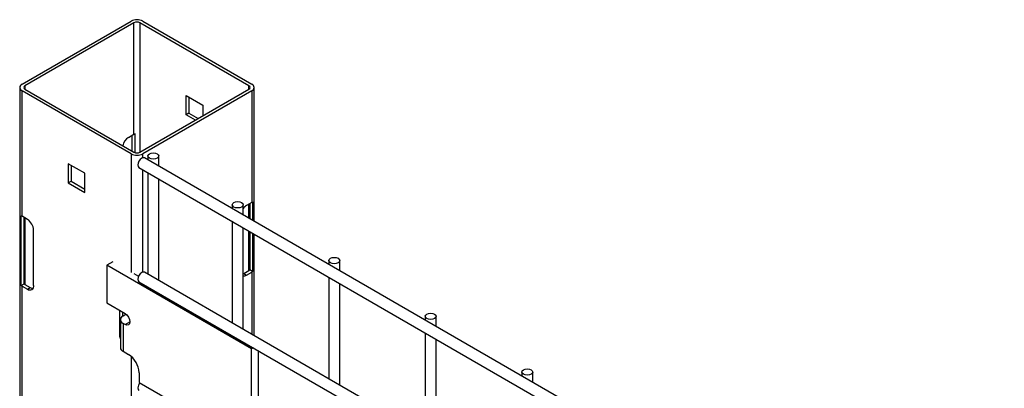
# Model space of a CAD drawing. Header units: inches. Extents: x 0.2 to 10.8, y 0.2 to 8.2.
# Tile 56 of 57: x 8.793 to 9.394, y 7.595 to 7.82. Entities that reach past the tile are written whole.
import ezdxf

# ---------------------------------------------------------------- set-up
doc = ezdxf.new("R2010")
doc.units = ezdxf.units.IN
doc.header["$MEASUREMENT"] = 0

msp = doc.modelspace()

# ---------------------------------------------------------------- linework, layer by layer
for p, q in [((8.79434, 7.78044), (8.86093, 7.81888)), ((8.86264, 7.81789), (8.79605, 7.77946)), ((8.86264, 7.74985), (8.86264, 7.81789)), ((8.93288, 7.77946), (8.86629, 7.81789)), ((8.86629, 7.81789), (8.86629, 7.73891)), ((8.868, 7.81888), (8.93459, 7.78044)), ((8.79288, 7.7784), (8.79288, 7.05956)), ((8.86093, 7.73792), (8.79434, 7.77636)), ((8.79434, 7.69981), (8.79434, 7.77636)), ((8.79605, 7.77946), (8.79605, 7.77735)), ((8.79605, 7.77735), (8.86264, 7.73891)), ((8.86629, 7.73891), (8.93288, 7.77735)), ((8.93459, 7.77636), (8.868, 7.73792)), ((8.93288, 7.77735), (8.93288, 7.77946)), ((8.93459, 7.77636), (8.93459, 7.70831)), ((8.93605, 7.69672), (8.93605, 7.7784)), ((8.89452, 7.77342), (8.90465, 7.76758)), ((8.89452, 7.76173), (8.89452, 7.77342)), ((8.89623, 7.77244), (8.89623, 7.76271)), ((8.90465, 7.76758), (8.90465, 7.76105)), ((8.89623, 7.76271), (8.89452, 7.76173)), ((8.90017, 7.75847), (8.89452, 7.76173)), ((8.89623, 7.76271), (8.90188, 7.75945)), ((8.8594, 7.74798), (8.86264, 7.74985)), ((8.86333, 7.73862), (8.86333, 7.75013)), ((8.86157, 7.73952), (8.86157, 7.74923)), ((8.86093, 7.73792), (8.86093, 7.66562)), ((8.868, 7.7355), (8.868, 7.73792)), ((8.8327, 7.72604), (8.82257, 7.73189)), ((8.82257, 7.73189), (8.82257, 7.72019)), ((10.22168, 6.95454), (8.86905, 7.7354)), ((8.87112, 7.7366), (8.87112, 7.73421)), ((8.87779, 7.73036), (8.87779, 7.7366)), ((8.82428, 7.7309), (8.82428, 7.72118)), ((8.8327, 7.71435), (8.8327, 7.72604)), ((8.86572, 7.72963), (10.21835, 6.94877)), ((8.868, 7.66575), (8.868, 7.72831)), ((8.87112, 7.72651), (8.87112, 7.66446)), ((8.82257, 7.72019), (8.82428, 7.72118)), ((8.82257, 7.72019), (8.8327, 7.71435)), ((8.82428, 7.72118), (8.8327, 7.71632)), ((8.87779, 7.66061), (8.87779, 7.72266)), ((8.93459, 7.70831), (8.93135, 7.70644)), ((8.93337, 7.70761), (8.93337, 7.69827)), ((8.93513, 7.70868), (8.93513, 7.69726)), ((8.92268, 7.70683), (8.92268, 7.70444)), ((8.92935, 7.70059), (8.92935, 7.70683)), ((8.93288, 7.69855), (8.93288, 7.70733)), ((8.7938, 7.65765), (8.7938, 7.70018)), ((8.79758, 7.69794), (8.79434, 7.69981)), ((8.79556, 7.65866), (8.79556, 7.69911)), ((8.79605, 7.69882), (8.79605, 7.65827)), ((8.92268, 7.69674), (8.92268, 7.63469)), ((8.80141, 7.65762), (8.80141, 7.6913)), ((8.92935, 7.63085), (8.92935, 7.69289)), ((8.93288, 7.66677), (8.93288, 7.69086)), ((8.93337, 7.69057), (8.93337, 7.66717)), ((8.93513, 7.68956), (8.93513, 7.66616)), ((8.93605, 7.62698), (8.93605, 7.68902)), ((8.84976, 7.67207), (8.84608, 7.66994)), ((8.98161, 7.67281), (8.98161, 7.67042)), ((8.98827, 7.66657), (8.98827, 7.67281)), ((8.93447, 7.61892), (8.84608, 7.66994)), ((8.84608, 7.66994), (8.84608, 7.64698)), ((10.22168, 6.88479), (8.86905, 7.66565)), ((8.92964, 7.6649), (8.93288, 7.66677)), ((8.93135, 7.66392), (8.93459, 7.66579)), ((8.93513, 7.66616), (8.93337, 7.66717)), ((8.93459, 7.66579), (8.93459, 7.62782)), ((8.86254, 7.665), (8.86549, 7.6633)), ((8.86572, 7.65988), (10.21835, 6.87902)), ((8.92935, 7.66475), (8.92964, 7.6649)), ((8.92964, 7.6649), (8.93135, 7.66392)), ((8.98161, 7.66273), (8.98161, 7.60068)), ((8.7938, 7.65765), (8.79556, 7.65866)), ((8.79434, 7.49567), (8.79434, 7.65728)), ((8.79434, 7.65728), (8.79758, 7.65541)), ((8.79605, 7.65827), (8.79929, 7.6564)), ((8.79758, 7.65541), (8.79929, 7.6564)), ((8.98827, 7.59683), (8.98827, 7.65888)), ((8.84608, 7.64698), (8.85725, 7.64053)), ((8.85386, 7.64249), (8.85386, 7.62735)), ((8.85557, 7.6415), (8.85557, 7.63875)), ((8.85434, 7.63674), (8.85434, 7.61973)), ((8.85598, 7.63902), (8.85778, 7.64005)), ((8.85725, 7.63373), (8.86019, 7.63543)), ((8.85778, 7.64005), (8.85817, 7.63983)), ((9.04053, 7.6388), (9.04053, 7.63641)), ((9.0472, 7.63256), (9.0472, 7.6388)), ((8.85598, 7.63446), (8.85598, 7.61745)), ((8.85725, 7.63373), (8.85598, 7.63446)), ((8.85386, 7.62735), (8.85434, 7.62763)), ((9.04053, 7.62871), (9.04053, 7.56666)), ((9.0472, 7.56281), (9.0472, 7.62486)), ((8.85598, 7.61745), (8.85937, 7.61549)), ((8.93557, 7.61955), (8.93447, 7.61892)), ((8.93447, 7.55887), (8.93447, 7.61892)), ((8.93842, 7.61791), (8.93842, 7.56115)), ((8.86093, 7.61437), (8.86093, 7.46149)), ((8.86579, 7.60437), (8.86579, 7.59851)), ((9.09946, 7.60478), (9.09946, 7.60239)), ((9.10612, 7.59854), (9.10612, 7.60478)), ((8.86579, 7.59851), (8.93447, 7.55887))]:
    msp.add_line(p, q)
at = {"flags": 128}
for points in [[(8.87681, 7.73796), (8.87753, 7.73733), (8.87779, 7.7366), (8.87753, 7.73586), (8.87681, 7.73524), (8.87573, 7.73482), (8.87445, 7.73467), (8.87318, 7.73482), (8.8721, 7.73524), (8.87137, 7.73586), (8.87112, 7.7366), (8.87137, 7.73733), (8.8721, 7.73796), (8.87318, 7.73837), (8.87445, 7.73852), (8.87573, 7.73837), (8.87681, 7.73796)], [(8.86905, 7.7354), (8.86828, 7.73555), (8.86738, 7.73524), (8.86648, 7.73451), (8.86572, 7.73348), (8.8652, 7.7323), (8.86502, 7.73115)], [(8.86502, 7.73115), (8.8652, 7.73022), (8.86572, 7.72963), (8.86572, 7.72963)], [(8.92837, 7.70819), (8.92909, 7.70757), (8.92935, 7.70683), (8.92909, 7.7061), (8.92837, 7.70547), (8.92729, 7.70505), (8.92601, 7.70491), (8.92474, 7.70505), (8.92366, 7.70547), (8.92293, 7.7061), (8.92268, 7.70683), (8.92293, 7.70757), (8.92366, 7.70819), (8.92474, 7.70861), (8.92601, 7.70876), (8.92729, 7.70861), (8.92837, 7.70819)], [(8.9873, 7.67418), (8.98802, 7.67355), (8.98827, 7.67281), (8.98802, 7.67208), (8.9873, 7.67145), (8.98621, 7.67104), (8.98494, 7.67089), (8.98366, 7.67104), (8.98258, 7.67145), (8.98186, 7.67208), (8.98161, 7.67281), (8.98186, 7.67355), (8.98258, 7.67418), (8.98366, 7.67459), (8.98494, 7.67474), (8.98621, 7.67459), (8.9873, 7.67418)], [(8.86905, 7.66565), (8.86828, 7.6658), (8.86738, 7.66549), (8.86648, 7.66476), (8.86572, 7.66373), (8.8652, 7.66255), (8.86502, 7.66141)], [(8.86502, 7.66141), (8.8652, 7.66047), (8.86572, 7.65988), (8.86572, 7.65988)], [(8.85725, 7.64053), (8.85837, 7.63962), (8.85933, 7.63833), (8.85997, 7.63686), (8.86019, 7.63543), (8.85997, 7.63426), (8.85933, 7.63352), (8.85837, 7.63334), (8.85725, 7.63373)], [(9.04622, 7.64016), (9.04694, 7.63953), (9.0472, 7.6388), (9.04694, 7.63806), (9.04622, 7.63744), (9.04514, 7.63702), (9.04386, 7.63687), (9.04259, 7.63702), (9.04151, 7.63744), (9.04078, 7.63806), (9.04053, 7.6388), (9.04078, 7.63953), (9.04151, 7.64016), (9.04259, 7.64058), (9.04386, 7.64072), (9.04514, 7.64058), (9.04622, 7.64016)], [(9.10515, 7.60614), (9.10587, 7.60552), (9.10612, 7.60478), (9.10587, 7.60404), (9.10515, 7.60342), (9.10407, 7.603), (9.10279, 7.60286), (9.10151, 7.603), (9.10043, 7.60342), (9.09971, 7.60404), (9.09946, 7.60478), (9.09971, 7.60552), (9.10043, 7.60614), (9.10151, 7.60656), (9.10279, 7.60671), (9.10407, 7.60656), (9.10515, 7.60614)], [(8.86502, 7.59506), (8.8652, 7.59413), (8.86572, 7.59354), (8.86572, 7.59354)]]:
    msp.add_lwpolyline(points, dxfattribs=at)
for centre, radius, start, end in [((8.86447, 7.81206), 0.00769, 62.60967, 117.39033), ((8.86447, 7.81437), 0.00397, 62.60967, 117.39033), ((8.79512, 7.7784), 0.00218, 110.78342, 249.21658), ((8.93381, 7.7784), 0.00218, 290.78342, 69.21658), ((8.79645, 7.7784), 0.00113, 110.78342, 249.21658), ((8.93248, 7.7784), 0.00113, 290.78342, 69.21658), ((8.86413, 7.74721), 0.00303, 105.41444, 119.4817), ((8.86393, 7.74091), 0.0084, 122.68754, 166.49256), ((8.86447, 7.74474), 0.00769, 242.60967, 297.39033), ((8.86447, 7.74243), 0.00397, 242.60967, 297.39033), ((8.93253, 7.7119), 0.00413, 299.80108, 308.86945), ((8.93507, 7.7003), 0.00718, 121.26547, 142.8744), ((8.7964, 7.7034), 0.00413, 231.13055, 240.19892), ((8.7931, 7.69093), 0.00832, 2.60548, 57.39452), ((8.93197, 7.6684), 0.00187, 299.15982, 318.62159), ((8.93253, 7.66937), 0.00413, 299.80108, 308.86945), ((8.9296, 7.66662), 0.00322, 265.45441, 302.82924), ((8.7964, 7.66087), 0.00413, 231.13055, 240.19892), ((8.79696, 7.6599), 0.00187, 221.37841, 240.84018), ((8.79908, 7.65724), 0.00237, 230.79671, 9.21404), ((8.8011, 7.65925), 0.00337, 237.66754, 268.48909), ((8.85684, 7.63674), 0.00244, 110.78342, 249.21658), ((8.86096, 7.6275), 0.0071, 181.2024, 201.35575), ((8.85714, 7.62), 0.00281, 185.6948, 245.62534), ((8.85185, 7.60373), 0.01396, 2.60548, 57.39452), ((8.87021, 7.5948), 0.00519, 138.99635, 177.11611)]:
    msp.add_arc(centre, radius, start, end)

doc.saveas('drawing.dxf')
